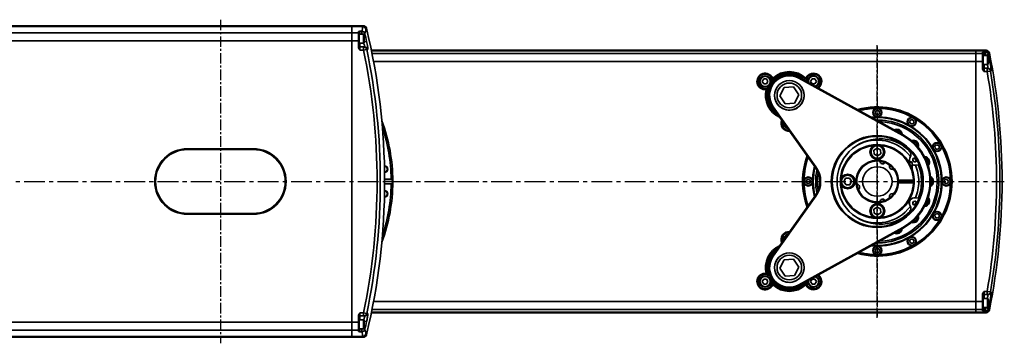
# Model space of a CAD drawing. Header units: millimetres. Extents: x 13873 to 18697, y 1443 to 6366.
# Tile 27 of 27: x 15990 to 16590, y 5765 to 5962. Entities that reach past the tile are written whole.
import ezdxf

# ---------------------------------------------------------------- set-up
doc = ezdxf.new("R2010")
doc.units = ezdxf.units.MM
doc.linetypes.add('CENTER', pattern=[10.16, 6.35, -1.27, 1.27, -1.27])
doc.linetypes.add('CENTERX2', pattern=[20.32, 12.7, -2.54, 2.54, -2.54])

msp = doc.modelspace()

# ---------------------------------------------------------------- linework, layer by layer
at = {"linetype": 'CENTER'}
for p, q in [((16112.66, 5962.01), (16112.66, 5764.68)), ((16512.66, 5780.19), (16512.66, 5946.5)), ((16512.66, 5945.58), (16512.66, 5781.11))]:
    msp.add_line(p, q, dxfattribs=at)
at = {"linetype": 'Continuous', "lineweight": 35}
for p, q in [((15798.82, 5958.35), (16192.66, 5958.35)), ((16192.66, 5957.76), (15799.13, 5957.76)), ((15800.14, 5954), (16192.66, 5954)), ((16199.48, 5958.35), (16192.66, 5958.35)), ((16192.66, 5958.35), (16192.66, 5957.76)), ((16199.34, 5957.76), (16192.66, 5957.76)), ((16192.66, 5957.76), (16192.66, 5954)), ((16196.66, 5954), (16192.66, 5954)), ((16192.66, 5954), (16192.66, 5949.06)), ((16196.66, 5954), (16196.66, 5954.65)), ((16196.66, 5949.06), (16196.66, 5954)), ((16197.66, 5954.99), (16198.71, 5954.99)), ((16197.66, 5954.99), (16197.66, 5953.1)), ((16198.71, 5953.1), (16198.71, 5954.99)), ((16199.34, 5957.76), (16199.48, 5958.35)), ((16199.48, 5958.35), (16199.64, 5958.35)), ((16201.43, 5956.81), (16201.28, 5956.25)), ((16201.59, 5956.81), (16201.43, 5956.81)), ((16192.66, 5949.06), (15800.16, 5949.06)), ((16196.66, 5949.06), (16192.66, 5949.06)), ((16192.66, 5949.06), (16192.66, 5777.64)), ((16197.16, 5953.1), (16196.66, 5953.1)), ((16196.66, 5945.58), (16196.66, 5949.06)), ((16199.86, 5953.1), (16197.16, 5953.1)), ((16197.16, 5947.6), (16197.16, 5953.1)), ((16197.16, 5953.1), (16197.16, 5951.4)), ((16197.16, 5951.4), (16197.16, 5947.6)), ((16200.65, 5953.47), (16199.06, 5953.1)), ((16200.16, 5952.8), (16199.86, 5953.1)), ((16199.86, 5947.6), (16199.86, 5953.1)), ((16199.86, 5947.6), (16200.16, 5947.9)), ((16200.16, 5952.8), (16200.16, 5947.9)), ((16201.71, 5948.77), (16200.16, 5948.43)), ((16196.66, 5947.6), (16197.16, 5947.6)), ((16197.16, 5947.6), (16199.86, 5947.6)), ((16197.66, 5947.6), (16197.66, 5945.35)), ((16197.66, 5945.35), (16197.66, 5943.35)), ((16197.66, 5945.35), (16199.88, 5945.35)), ((16199.88, 5943.35), (16197.66, 5943.35)), ((16199.88, 5943.35), (16199.88, 5945.35)), ((16199.88, 5945.35), (16200.32, 5945.35)), ((16201.82, 5943.75), (16199.88, 5943.35)), ((16202.27, 5943.75), (16201.82, 5943.75)), ((16204.58, 5943.35), (16572.66, 5943.35)), ((16572.66, 5942.96), (16204.66, 5942.96)), ((16578.76, 5943.35), (16572.66, 5943.35)), ((16572.66, 5943.35), (16572.66, 5942.96)), ((16578.61, 5942.96), (16572.66, 5942.96)), ((16572.66, 5942.96), (16572.66, 5941.39)), ((16576.66, 5941.39), (16576.66, 5942.04)), ((16577.66, 5942.31), (16578.47, 5942.31)), ((16577.66, 5942.31), (16577.66, 5940.33)), ((16578.47, 5940.33), (16578.47, 5942.31)), ((16578.61, 5942.96), (16578.76, 5943.35)), ((16578.76, 5943.35), (16578.94, 5943.35)), ((16204.97, 5941.39), (16572.66, 5941.39)), ((16572.66, 5936.43), (16205.93, 5936.43)), ((16576.66, 5941.39), (16572.66, 5941.39)), ((16572.66, 5941.39), (16572.66, 5936.43)), ((16576.66, 5936.43), (16572.66, 5936.43)), ((16572.66, 5936.43), (16572.66, 5790.26)), ((16576.66, 5936.43), (16576.66, 5941.39)), ((16576.66, 5940.33), (16577.66, 5940.33)), ((16577.16, 5940.1), (16576.66, 5940.1)), ((16576.66, 5932.58), (16576.66, 5936.43)), ((16579.86, 5940.1), (16577.16, 5940.1)), ((16577.16, 5934.6), (16577.16, 5940.1)), ((16577.16, 5940.1), (16577.16, 5938.4)), ((16577.16, 5938.4), (16577.16, 5934.6)), ((16578.47, 5940.33), (16577.66, 5940.33)), ((16577.66, 5940.33), (16577.66, 5940.1)), ((16578.47, 5940.33), (16580.43, 5940.72)), ((16578.51, 5940.1), (16578.47, 5940.33)), ((16580.16, 5939.8), (16579.86, 5940.1)), ((16579.86, 5934.6), (16579.86, 5940.1)), ((16580.16, 5939.8), (16580.16, 5934.9)), ((16580.16, 5936), (16581.29, 5936.21)), ((16580.72, 5941.74), (16580.57, 5941.37)), ((16580.91, 5941.74), (16580.72, 5941.74)), ((16576.66, 5934.6), (16577.16, 5934.6)), ((16577.16, 5934.6), (16579.86, 5934.6)), ((16577.66, 5934.6), (16577.66, 5932.35)), ((16577.66, 5932.35), (16577.66, 5930.35)), ((16577.66, 5932.35), (16579.59, 5932.35)), ((16579.59, 5930.35), (16577.66, 5930.35)), ((16579.59, 5930.35), (16579.59, 5932.35)), ((16579.59, 5932.35), (16579.95, 5932.35)), ((16579.59, 5930.35), (16581.56, 5930.68)), ((16579.86, 5934.6), (16580.16, 5934.9)), ((16581.91, 5930.68), (16581.56, 5930.68)), ((16442.65, 5924.35), (16443.51, 5925.85)), ((16443.51, 5922.85), (16442.65, 5924.35)), ((16443.51, 5925.85), (16445.25, 5925.85)), ((16445.25, 5925.85), (16446.11, 5924.35)), ((16446.11, 5924.35), (16445.25, 5922.85)), ((16449.18, 5925.73), (16448.78, 5925.3)), ((16449, 5926.25), (16449.18, 5925.73)), ((16464.91, 5926.35), (16465.15, 5926.78)), ((16528.16, 5891.34), (16464.91, 5926.35)), ((16465.15, 5926.78), (16528.4, 5891.78)), ((16469.02, 5925.73), (16469.2, 5926.25)), ((16469.43, 5925.3), (16469.02, 5925.73)), ((16472.09, 5924.35), (16472.96, 5925.85)), ((16472.96, 5922.85), (16472.09, 5924.35)), ((16472.96, 5925.85), (16474.69, 5925.85)), ((16474.69, 5925.85), (16475.56, 5924.35)), ((16475.56, 5924.35), (16474.69, 5922.85)), ((16445.25, 5922.85), (16443.51, 5922.85)), ((16445.59, 5919.49), (16445.04, 5919.39)), ((16445.75, 5920.06), (16445.59, 5919.49)), ((16455.94, 5920.68), (16453.34, 5915.53)), ((16461.71, 5921), (16455.94, 5920.68)), ((16464.87, 5916.16), (16461.71, 5921)), ((16474.69, 5922.85), (16472.96, 5922.85)), ((16453.34, 5915.53), (16456.49, 5910.69)), ((16462.26, 5911.01), (16464.87, 5916.16)), ((16449.32, 5908.9), (16448.91, 5908.61)), ((16474.89, 5872.03), (16448.91, 5908.61)), ((16449.32, 5908.9), (16475.3, 5872.32)), ((16456.49, 5910.69), (16462.26, 5911.01)), ((16511.37, 5906), (16512.58, 5906.79)), ((16511.45, 5904.56), (16511.37, 5906)), ((16512.58, 5906.79), (16513.87, 5906.14)), ((16513.87, 5906.14), (16513.95, 5904.69)), ((16512.74, 5903.9), (16511.45, 5904.56)), ((16513.95, 5904.69), (16512.74, 5903.9)), ((16532.22, 5899.64), (16532.87, 5900.93)), ((16532.87, 5900.93), (16534.31, 5901.01)), ((16534.31, 5901.01), (16535.1, 5899.8)), ((16535.1, 5899.8), (16534.45, 5898.51)), ((16524.07, 5894.39), (16523.8, 5894.33)), ((16533.01, 5898.43), (16532.22, 5899.64)), ((16534.45, 5898.51), (16533.01, 5898.43)), ((16528.4, 5891.78), (16528.16, 5891.34)), ((16092.66, 5882.85), (16092.66, 5883.35)), ((16092.66, 5883.35), (16132.66, 5883.35)), ((16132.66, 5882.85), (16092.66, 5882.85)), ((16132.66, 5883.35), (16132.66, 5882.85)), ((16512.54, 5883.65), (16510.6, 5882.39)), ((16510.6, 5882.39), (16510.73, 5880.08)), ((16514.6, 5882.61), (16512.54, 5883.65)), ((16514.72, 5880.3), (16514.6, 5882.61)), ((16535.09, 5887.66), (16534.2, 5887.69)), ((16547.75, 5885), (16548.96, 5885.79)), ((16547.83, 5883.56), (16547.75, 5885)), ((16549.12, 5882.9), (16547.83, 5883.56)), ((16548.96, 5885.79), (16550.24, 5885.14)), ((16550.32, 5883.69), (16549.12, 5882.9)), ((16550.24, 5885.14), (16550.32, 5883.69)), ((16510.73, 5880.08), (16512.79, 5879.04)), ((16512.79, 5879.04), (16514.72, 5880.3)), ((16534.23, 5876.47), (16534.81, 5875.46)), ((16535.36, 5877.75), (16536.49, 5875.82)), ((16542.68, 5877.23), (16541.87, 5877.59)), ((16475.3, 5872.32), (16474.89, 5872.03)), ((16516.38, 5875.13), (16516.42, 5874.16)), ((16533.41, 5875.35), (16531.7, 5875.35)), ((16533.91, 5874.85), (16532, 5874.85)), ((16533.91, 5874.85), (16533.41, 5875.35)), ((16533.91, 5870.74), (16533.91, 5874.85)), ((16535.9, 5873.3), (16538.18, 5873.59)), ((16212.66, 5864.85), (16216.65, 5864.85)), ((16469.22, 5863.27), (16469.87, 5864.55)), ((16469.87, 5864.55), (16471.31, 5864.63)), ((16471.31, 5864.63), (16472.1, 5863.43)), ((16493.4, 5865.28), (16492.36, 5863.22)), ((16495.71, 5865.41), (16493.4, 5865.28)), ((16496.97, 5863.47), (16495.71, 5865.41)), ((16525.64, 5864.1), (16525.14, 5864.1)), ((16534.65, 5864.1), (16525.64, 5864.1)), ((16527.16, 5864.1), (16527.16, 5862.6)), ((16532.16, 5862.6), (16532.16, 5864.1)), ((16534.65, 5862.6), (16534.65, 5864.1)), ((16534.65, 5864.1), (16535.15, 5864.1)), ((16545.71, 5864.69), (16545.1, 5865.33)), ((16553.22, 5863.27), (16553.87, 5864.55)), ((16553.87, 5864.55), (16555.31, 5864.63)), ((16555.31, 5864.63), (16556.1, 5863.43)), ((16217.66, 5863.35), (16212.66, 5863.35)), ((16216.65, 5861.85), (16212.66, 5861.85)), ((16470.01, 5862.06), (16469.22, 5863.27)), ((16471.45, 5862.14), (16470.01, 5862.06)), ((16472.1, 5863.43), (16471.45, 5862.14)), ((16492.36, 5863.22), (16493.62, 5861.29)), ((16493.62, 5861.29), (16495.93, 5861.41)), ((16495.93, 5861.41), (16496.97, 5863.47)), ((16525.14, 5862.6), (16525.64, 5862.6)), ((16525.64, 5862.6), (16534.65, 5862.6)), ((16535.15, 5862.6), (16534.65, 5862.6)), ((16554.01, 5862.06), (16553.22, 5863.27)), ((16555.45, 5862.14), (16554.01, 5862.06)), ((16556.1, 5863.43), (16555.45, 5862.14)), ((16448.91, 5818.08), (16474.89, 5854.66)), ((16475.3, 5854.37), (16449.32, 5817.79)), ((16475.3, 5854.37), (16474.89, 5854.66)), ((16516.41, 5852.52), (16516.37, 5851.5)), ((16532.16, 5850.84), (16532.16, 5852.12)), ((16538.18, 5853.1), (16535.9, 5853.39)), ((16543.71, 5851.94), (16543.39, 5852.76)), ((16512.54, 5847.65), (16510.6, 5846.39)), ((16510.6, 5846.39), (16510.73, 5844.08)), ((16514.6, 5846.61), (16512.54, 5847.65)), ((16514.72, 5844.3), (16514.6, 5846.61)), ((16531.03, 5850.35), (16531.67, 5850.35)), ((16531.36, 5850.84), (16532.16, 5850.84)), ((16531.67, 5850.35), (16532.16, 5850.84)), ((16534.81, 5851.23), (16534.23, 5850.22)), ((16536.49, 5850.87), (16535.36, 5848.94)), ((16092.66, 5843.85), (16132.66, 5843.85)), ((16092.66, 5843.85), (16092.66, 5843.35)), ((16132.66, 5843.35), (16092.66, 5843.35)), ((16132.66, 5843.35), (16132.66, 5843.85)), ((16510.73, 5844.08), (16512.79, 5843.04)), ((16512.79, 5843.04), (16514.72, 5844.3)), ((16536.98, 5840.92), (16537, 5841.81)), ((16547.75, 5843), (16548.96, 5843.79)), ((16547.83, 5841.56), (16547.75, 5843)), ((16549.12, 5840.9), (16547.83, 5841.56)), ((16548.96, 5843.79), (16550.24, 5843.14)), ((16550.32, 5841.69), (16549.12, 5840.9)), ((16550.24, 5843.14), (16550.32, 5841.69)), ((16464.91, 5800.35), (16528.16, 5835.35)), ((16528.4, 5834.91), (16465.15, 5799.91)), ((16526.55, 5833.32), (16526.89, 5834.08)), ((16528.4, 5834.91), (16528.16, 5835.35)), ((16532.22, 5826.89), (16532.87, 5828.18)), ((16532.87, 5828.18), (16534.31, 5828.26)), ((16534.31, 5828.26), (16535.1, 5827.05)), ((16511.37, 5822), (16512.58, 5822.79)), ((16511.45, 5820.56), (16511.37, 5822)), ((16512.58, 5822.79), (16513.87, 5822.14)), ((16513.87, 5822.14), (16513.95, 5820.69)), ((16533.01, 5825.68), (16532.22, 5826.89)), ((16534.45, 5825.76), (16533.01, 5825.68)), ((16535.1, 5827.05), (16534.45, 5825.76)), ((16448.91, 5818.08), (16449.32, 5817.79)), ((16461.71, 5816), (16455.94, 5815.68)), ((16464.87, 5811.16), (16461.71, 5816)), ((16512.74, 5819.9), (16511.45, 5820.56)), ((16513.95, 5820.69), (16512.74, 5819.9)), ((16455.94, 5815.68), (16453.34, 5810.53)), ((16453.34, 5810.53), (16456.49, 5805.69)), ((16462.26, 5806.01), (16464.87, 5811.16)), ((16442.65, 5802.35), (16443.51, 5803.85)), ((16443.51, 5803.85), (16445.25, 5803.85)), ((16445.59, 5807.2), (16445.04, 5807.3)), ((16445.25, 5803.85), (16446.11, 5802.35)), ((16445.59, 5807.2), (16445.75, 5806.63)), ((16456.49, 5805.69), (16462.26, 5806.01)), ((16472.09, 5802.35), (16472.96, 5803.85)), ((16472.96, 5803.85), (16474.69, 5803.85)), ((16474.69, 5803.85), (16475.56, 5802.35)), ((16443.51, 5800.85), (16442.65, 5802.35)), ((16445.25, 5800.85), (16443.51, 5800.85)), ((16446.11, 5802.35), (16445.25, 5800.85)), ((16448.78, 5801.39), (16449.18, 5800.96)), ((16449, 5800.44), (16449.18, 5800.96)), ((16465.15, 5799.91), (16464.91, 5800.35)), ((16469.02, 5800.96), (16469.43, 5801.39)), ((16469.02, 5800.96), (16469.2, 5800.44)), ((16472.96, 5800.85), (16472.09, 5802.35)), ((16474.69, 5800.85), (16472.96, 5800.85)), ((16475.56, 5802.35), (16474.69, 5800.85)), ((16576.66, 5790.26), (16576.66, 5794.11)), ((16577.16, 5792.1), (16576.66, 5792.1)), ((16579.86, 5792.1), (16577.16, 5792.1)), ((16577.16, 5786.6), (16577.16, 5792.1)), ((16577.16, 5792.1), (16577.16, 5790.4)), ((16577.66, 5796.35), (16579.59, 5796.35)), ((16577.66, 5796.35), (16577.66, 5794.35)), ((16579.59, 5794.35), (16577.66, 5794.35)), ((16577.66, 5794.35), (16577.66, 5792.1)), ((16579.59, 5794.35), (16579.59, 5796.35)), ((16579.59, 5796.35), (16581.56, 5796.01)), ((16579.95, 5794.35), (16579.59, 5794.35)), ((16580.16, 5791.8), (16579.86, 5792.1)), ((16579.86, 5786.6), (16579.86, 5792.1)), ((16581.56, 5796.01), (16581.91, 5796.01)), ((16205.93, 5790.26), (16572.66, 5790.26)), ((16576.66, 5790.26), (16572.66, 5790.26)), ((16572.66, 5790.26), (16572.66, 5785.3)), ((16576.66, 5785.3), (16576.66, 5790.26)), ((16576.66, 5786.6), (16577.16, 5786.6)), ((16576.66, 5786.36), (16577.66, 5786.36)), ((16577.16, 5790.4), (16577.16, 5786.6)), ((16577.16, 5786.6), (16579.86, 5786.6)), ((16577.66, 5786.6), (16577.66, 5786.36)), ((16577.66, 5786.36), (16577.66, 5784.38)), ((16577.66, 5786.36), (16578.47, 5786.36)), ((16578.47, 5786.36), (16578.51, 5786.6)), ((16578.47, 5784.38), (16578.47, 5786.36)), ((16580.43, 5785.97), (16578.47, 5786.36)), ((16579.86, 5786.6), (16580.16, 5786.9)), ((16580.16, 5791.8), (16580.16, 5786.9)), ((16581.29, 5790.48), (16580.16, 5790.69)), ((16196.66, 5777.64), (16196.66, 5781.11)), ((16197.66, 5783.35), (16199.88, 5783.35)), ((16197.66, 5783.35), (16197.66, 5781.35)), ((16199.88, 5781.35), (16197.66, 5781.35)), ((16197.66, 5781.35), (16197.66, 5779.1)), ((16201.82, 5782.94), (16199.88, 5783.35)), ((16199.88, 5781.35), (16199.88, 5783.35)), ((16200.32, 5781.35), (16199.88, 5781.35)), ((16201.82, 5782.94), (16202.27, 5782.94)), ((16572.66, 5783.35), (16204.58, 5783.35)), ((16204.66, 5783.73), (16572.66, 5783.73)), ((16572.66, 5785.3), (16204.97, 5785.3)), ((16576.66, 5785.3), (16572.66, 5785.3)), ((16572.66, 5785.3), (16572.66, 5783.73)), ((16578.61, 5783.73), (16572.66, 5783.73)), ((16572.66, 5783.73), (16572.66, 5783.35)), ((16578.76, 5783.35), (16572.66, 5783.35)), ((16576.66, 5784.65), (16576.66, 5785.3)), ((16578.47, 5784.38), (16577.66, 5784.38)), ((16578.76, 5783.35), (16578.61, 5783.73)), ((16578.94, 5783.35), (16578.76, 5783.35)), ((16580.57, 5785.33), (16580.72, 5784.95)), ((16580.72, 5784.95), (16580.91, 5784.95)), ((15800.16, 5777.64), (16192.66, 5777.64)), ((16192.66, 5777.64), (16192.66, 5772.69)), ((16196.66, 5777.64), (16192.66, 5777.64)), ((16197.16, 5779.1), (16196.66, 5779.1)), ((16196.66, 5772.69), (16196.66, 5777.64)), ((16199.86, 5779.1), (16197.16, 5779.1)), ((16197.16, 5773.6), (16197.16, 5779.1)), ((16197.16, 5779.1), (16197.16, 5777.4)), ((16197.16, 5777.4), (16197.16, 5773.6)), ((16200.16, 5778.8), (16199.86, 5779.1)), ((16199.86, 5773.6), (16199.86, 5779.1)), ((16199.86, 5773.6), (16200.16, 5773.9)), ((16200.16, 5778.8), (16200.16, 5773.9)), ((16200.16, 5778.26), (16201.71, 5777.92)), ((16192.66, 5768.35), (15798.82, 5768.35)), ((15799.13, 5768.93), (16192.66, 5768.93)), ((16192.66, 5772.69), (15800.14, 5772.69)), ((16196.66, 5772.69), (16192.66, 5772.69)), ((16192.66, 5772.69), (16192.66, 5768.93)), ((16199.34, 5768.93), (16192.66, 5768.93)), ((16192.66, 5768.93), (16192.66, 5768.35)), ((16199.48, 5768.35), (16192.66, 5768.35)), ((16196.66, 5773.6), (16197.16, 5773.6)), ((16196.66, 5772.04), (16196.66, 5772.69)), ((16197.16, 5773.6), (16199.86, 5773.6)), ((16197.66, 5773.6), (16197.66, 5771.7)), ((16198.71, 5771.7), (16197.66, 5771.7)), ((16198.71, 5771.7), (16198.71, 5773.6)), ((16199.06, 5773.6), (16200.65, 5773.23)), ((16199.48, 5768.35), (16199.34, 5768.93)), ((16199.64, 5768.35), (16199.48, 5768.35)), ((16201.28, 5770.44), (16201.43, 5769.88)), ((16201.43, 5769.88), (16201.59, 5769.88))]:
    msp.add_line(p, q, dxfattribs=at)
at = {"color": 4, "linetype": 'CENTERX2'}
msp.add_line((15485.12, 5863.35), (16590.01, 5863.35), dxfattribs=at)
at = {"linetype": 'Continuous', "lineweight": 35, "flags": 128}
for points in [[(16511.79, 5902.74), (16510.79, 5902.7), (16508.91, 5902.57)], [(16524.53, 5895.24), (16523.47, 5895.06), (16522.92, 5894.81)], [(16534.58, 5888.52), (16533.53, 5888.34), (16533.46, 5888.32)], [(16533.92, 5887.93), (16534.14, 5887.98), (16535.15, 5887.96)], [(16535.48, 5877.77), (16535.96, 5877.68), (16536.22, 5877.53)], [(16541.71, 5877.93), (16541.93, 5877.89), (16542.85, 5877.48)], [(16525.64, 5862.59), (16525.66, 5863.35), (16525.64, 5864.1)], [(16526.14, 5864.1), (16526.16, 5863.35), (16526.14, 5862.6)], [(16535.15, 5864.1), (16535.16, 5863.35), (16535.15, 5862.6)], [(16545.08, 5865.7), (16545.27, 5865.58), (16545.96, 5864.85)], [(16543.51, 5853.12), (16543.64, 5852.93), (16544.01, 5851.99)], [(16537.25, 5842.09), (16537.3, 5841.87), (16537.27, 5840.86)], [(16527.25, 5834.3), (16527.2, 5834.08), (16526.8, 5833.15)], [(16508.91, 5824.12), (16510.79, 5823.99), (16511.79, 5823.96)]]:
    msp.add_lwpolyline(points, dxfattribs=at)
at = {"linetype": 'Continuous', "lineweight": 35}
for centre, radius in [((16444.38, 5924.35), 4.5), ((16444.38, 5924.35), 3.5), ((16444.38, 5924.35), 3.15), ((16459.1, 5915.85), 9), ((16459.1, 5915.85), 7.5), ((16512.66, 5905.35), 2.75), ((16512.66, 5905.35), 2.45), ((16533.66, 5899.72), 2.75), ((16533.66, 5899.72), 2.45), ((16512.66, 5863.35), 28), ((16512.66, 5863.35), 27.5), ((16512.66, 5881.35), 4.5), ((16512.66, 5881.35), 4.25), ((16512.66, 5881.35), 3.82), ((16549.04, 5884.35), 2.75), ((16549.04, 5884.35), 2.45), ((16512.66, 5863.35), 9), ((16470.66, 5863.35), 2.75), ((16470.66, 5863.35), 2.45), ((16494.66, 5863.35), 4.5), ((16494.66, 5863.35), 4.25), ((16494.66, 5863.35), 3.82), ((16554.66, 5863.35), 2.75), ((16554.66, 5863.35), 2.45), ((16512.66, 5845.35), 4.5), ((16512.66, 5845.35), 4.25), ((16512.66, 5845.35), 3.82), ((16549.04, 5842.35), 2.75), ((16549.04, 5842.35), 2.45), ((16533.66, 5826.97), 2.75), ((16533.66, 5826.97), 2.45), ((16512.66, 5821.35), 2.75), ((16512.66, 5821.35), 2.45), ((16459.1, 5810.85), 9), ((16459.1, 5810.85), 7.5), ((16444.38, 5802.35), 4.5), ((16444.38, 5802.35), 3.5), ((16444.38, 5802.35), 3.15)]:
    msp.add_circle(centre, radius, dxfattribs=at)
for centre, radius, start, end in [((16189.68, 5958.5), 9.68, 338.77731, 355.66927), ((16198.69, 5952.98), 2.01, 14.02477, 89.59078), ((16199.34, 5955.76), 2, 14.10189, 90.11432), ((16199.48, 5956.35), 2, 13.49819, 89.99171), ((16199.64, 5956.35), 2, 13.51314, 90), ((16191.58, 5956.99), 9.73, 338.77731, 355.66927), ((15812.66, 5863.35), 400, 0.00007, 13.51314), ((15812.66, 5863.35), 398.31, 12.38453, 13.0765), ((16197.66, 5946.35), 1, 180, 270), ((16199.87, 5943.36), 1.99, 11.35581, 89.85482), ((15812.66, 5863.35), 395.39, 348.32666, 11.67334), ((16200.32, 5943.35), 1.99, 11.39631, 89.87947), ((15812.66, 5863.35), 397.38, 348.32666, 11.67334), ((16572.26, 5944.02), 6.44, 344.61452, 350.49122), ((16578.46, 5940.31), 2.01, 11.73433, 89.86134), ((16578.61, 5940.96), 2, 11.7478, 89.9823), ((16578.76, 5941.35), 2, 11.28576, 89.99014), ((16578.94, 5941.35), 2, 11.30197, 90), ((16574.18, 5942.43), 6.47, 344.61452, 350.49122), ((16188.66, 5863.35), 399.33, 10.51342, 11.17183), ((16188.66, 5863.35), 400, 0.00007, 11.30197), ((16459.1, 5915.85), 14.5, 45.85262, 134.14738), ((16459.1, 5915.85), 14, 44.89767, 135.10233), ((16577.66, 5933.35), 1, 180, 270), ((16579.59, 5930.35), 1.99, 9.57011, 89.92073), ((16188.66, 5863.35), 396.63, 350.27477, 9.72523), ((16579.94, 5930.35), 2, 9.601, 89.94097), ((16188.66, 5863.35), 398.62, 350.27477, 9.72523), ((16444.38, 5924.35), 5, 22.38923, 277.61077), ((16459.1, 5915.85), 12.5, 61.03901, 215.38745), ((16459.1, 5915.85), 12, 61.03901, 215.38745), ((16473.82, 5924.35), 5, 306.6345, 157.61077), ((16473.82, 5924.35), 4.5, 303.71096, 178.36705), ((16473.82, 5924.35), 3.5, 60, 187.21386), ((16473.82, 5924.35), 3.15, 60, 192.022), ((16473.82, 5924.35), 3.15, 290.05602, 60), ((16473.82, 5924.35), 3.5, 294.86415, 60), ((16459.1, 5915.85), 14.5, 165.85262, 245.83777), ((16459.1, 5915.85), 14, 164.89767, 242.15295), ((16459.1, 5915.85), 9, 123.15762, 213.15762), ((16459.1, 5915.85), 9, 213.15762, 33.15762), ((16512.66, 5863.35), 45.5, 0, 105.45431), ((16512.66, 5863.35), 45, 270, 104.80075), ((16512.66, 5863.35), 44.6, 91.18593, 104.26152), ((16512.66, 5863.35), 44.6, 61.18593, 88.81407), ((16112.66, 5863.35), 105, 0.1682, 20.5916), ((16459.1, 5898.85), 5, 157.46395, 273.31095), ((16459.1, 5898.85), 4.5, 161.54849, 269.22642), ((16512.66, 5863.35), 39, 265.40368, 94.59632), ((16512.66, 5863.35), 37.5, 0, 90.96544), ((16512.66, 5863.35), 39.4, 61.26177, 88.73823), ((16512.66, 5863.35), 36.5, 271.88593, 88.11407), ((16512.66, 5863.35), 44.6, 31.18593, 58.81407), ((16112.66, 5863.35), 104, 0.82641, 18.47509), ((16459.1, 5898.85), 3.5, 174.73229, 256.04262), ((16459.1, 5898.85), 3.15, 182.83915, 247.93575), ((16524.53, 5891.99), 2.75, 8.45042, 112.559), ((16524.53, 5891.99), 2.45, 14.87595, 100.65762), ((16524.53, 5891.99), 3.25, 2.51358, 90), ((16512.66, 5863.35), 39.4, 31.26177, 58.73823), ((16514.21, 5863.35), 26.05, 46.47089, 313.52911), ((16512.66, 5863.35), 25.25, 36.88134, 119.57828), ((16512.66, 5863.35), 32, 298.96099, 61.03901), ((16512.66, 5863.35), 32.5, 298.96099, 61.03901), ((16534.58, 5885.27), 3.25, 339.8526, 90), ((16534.58, 5885.27), 2.75, 345.95042, 78.15762), ((16092.66, 5863.35), 20, 90, 270), ((16092.66, 5863.35), 19.5, 90, 270), ((16132.66, 5863.35), 20, 270, 90), ((16132.66, 5863.35), 19.5, 270, 90), ((16512.66, 5863.35), 22.5, 1.91021, 358.08979), ((16512.66, 5863.35), 22, 95.93832, 174.06168), ((16512.66, 5863.35), 22, 1.95364, 84.06168), ((16529.92, 5879.88), 3.25, 328.91962, 46.4709), ((16534.58, 5885.27), 2.45, 350.98271, 78.15762), ((16512.66, 5863.35), 39.4, 1.26177, 28.73823), ((16512.66, 5863.35), 44.6, 1.18593, 28.81407), ((16512.66, 5863.35), 45.5, 159.87408, 200.12592), ((16512.66, 5863.35), 45, 160.31256, 199.68744), ((16512.66, 5863.35), 44.6, 160.67216, 178.81407), ((16512.66, 5863.35), 13, 3.30736, 356.69264), ((16512.66, 5863.35), 12.5, 82.77799, 187.22209), ((16535.48, 5876.52), 3.25, 148.91962, 201.19471), ((16535.48, 5876.52), 1.25, 90, 6.39914), ((16541.3, 5875.21), 3.25, 317.3526, 87.6474), ((16541.3, 5875.21), 2.45, 328.48271, 55.65762), ((16541.3, 5875.21), 2.75, 323.45042, 55.65762), ((16212.66, 5870.85), 2, 0, 93.23184), ((16212.66, 5870.85), 1.65, 0, 93.63433), ((16212.66, 5870.85), 2, 268.9165, 0), ((16212.66, 5870.85), 1.65, 268.51401, 0), ((16512.66, 5863.35), 39.4, 166.22196, 178.73823), ((16512.66, 5863.35), 39, 166.73179, 193.26821), ((16462.66, 5863.35), 15, 324.61255, 35.38745), ((16512.66, 5863.35), 37.5, 169.01186, 190.98814), ((16462.66, 5863.35), 15.5, 324.61255, 35.38745), ((16512.66, 5863.35), 12.5, 67.22208, 82.77799), ((16516.03, 5875.9), 1.8, 184.97849, 325.0216), ((16512.66, 5863.35), 12.5, 52.77792, 67.22208), ((16521.85, 5872.54), 1.8, 154.97842, 295.02152), ((16512.66, 5863.35), 12.5, 37.22202, 52.77792), ((16512.66, 5863.35), 12.5, 322.77799, 37.22202), ((16535.48, 5876.52), 3.25, 241.11809, 277.38014), ((16512.66, 5863.35), 25.25, 0, 23.20295), ((16512.66, 5863.35), 36.5, 171.22223, 188.77777), ((16543.66, 5863.35), 3.25, 294.8526, 65.1474), ((16543.66, 5863.35), 2.75, 300.95042, 33.15762), ((16543.66, 5863.35), 2.45, 305.98271, 33.15762), ((15812.66, 5863.35), 400, 346.48686, 0.00007), ((16112.66, 5863.35), 105, 339.4084, 359.8318), ((16112.66, 5863.35), 104, 341.52491, 359.17359), ((16212.66, 5855.85), 2, 0, 91.0835), ((16112.66, 5863.35), 105, 0, 0.1682), ((16112.66, 5863.35), 105, 359.8318, 0), ((16512.66, 5863.35), 44.6, 181.18593, 199.32784), ((16512.66, 5863.35), 39.4, 181.26177, 193.77804), ((16512.66, 5863.35), 22, 185.93832, 264.06168), ((16512.66, 5863.35), 12.5, 186.96332, 202.77798), ((16500.11, 5859.98), 1.8, 304.97848, 85.02157), ((16512.66, 5863.35), 45.5, 254.54569, 0), ((16512.66, 5863.35), 12.5, 202.77798, 277.22202), ((16512.66, 5863.35), 37.5, 269.03456, 0), ((16512.66, 5863.35), 22, 275.93832, 358.04636), ((16512.66, 5863.35), 25.25, 336.79705, 0), ((16512.66, 5863.35), 39.4, 331.26177, 358.73823), ((16512.66, 5863.35), 44.6, 331.18593, 358.81407), ((16188.66, 5863.35), 400, 348.69803, 0.00007), ((16212.66, 5855.85), 2, 266.76816, 0), ((16212.66, 5855.85), 1.65, 266.36567, 0), ((16212.66, 5855.85), 1.65, 0, 91.48599), ((16516.03, 5850.79), 1.8, 34.97842, 175.02152), ((16512.66, 5863.35), 12.5, 277.22202, 292.77792), ((16512.66, 5863.35), 12.5, 292.77792, 307.22209), ((16521.85, 5854.15), 1.8, 64.97849, 205.02159), ((16512.66, 5863.35), 12.5, 307.22209, 322.77799), ((16535.48, 5850.17), 3.25, 82.61986, 211.08038), ((16541.3, 5851.48), 3.25, 272.3526, 42.6474), ((16541.3, 5851.48), 2.75, 278.45042, 10.65762), ((16541.3, 5851.48), 2.45, 283.48271, 10.65762), ((16512.66, 5863.35), 25.25, 240.42172, 323.11866), ((16529.92, 5846.82), 3.25, 313.52911, 31.08038), ((16535.48, 5850.17), 1.25, 90, 306.39914), ((16535.48, 5850.17), 1.25, 353.60086, 90), ((16512.66, 5863.35), 39.4, 301.26177, 328.73823), ((16534.58, 5841.43), 3.25, 249.8526, 20.1474), ((16534.58, 5841.43), 2.75, 255.95042, 348.15762), ((16534.58, 5841.43), 2.45, 260.98271, 348.15762), ((16512.66, 5863.35), 44.6, 301.18593, 328.81407), ((16524.53, 5834.71), 3.25, 240.43557, 357.6474), ((16459.1, 5827.85), 5, 86.68905, 202.53605), ((16459.1, 5827.85), 4.5, 90.77358, 198.45151), ((16459.1, 5827.85), 3.5, 103.95738, 185.26771), ((16459.1, 5827.85), 3.15, 112.06425, 177.16085), ((16512.66, 5863.35), 39.4, 271.26177, 298.73823), ((16524.53, 5834.71), 2.75, 247.441, 325.65762), ((16524.53, 5834.71), 2.45, 252.79794, 325.65762), ((16459.1, 5810.85), 14.5, 114.16223, 194.14738), ((16459.1, 5810.85), 14, 117.84705, 195.10233), ((16512.66, 5863.35), 44.6, 271.18593, 298.81407), ((16459.1, 5810.85), 12.5, 144.61255, 298.96099), ((16459.1, 5810.85), 12, 144.61255, 298.96099), ((16459.1, 5810.85), 9, 124.20508, 213.15762), ((16512.66, 5863.35), 45, 255.19925, 270), ((16512.66, 5863.35), 44.6, 255.73848, 268.81407), ((16459.1, 5810.85), 9, 213.15762, 33.15762), ((16444.38, 5802.35), 5, 82.38923, 337.61077), ((16473.82, 5802.35), 5, 202.38923, 53.3655), ((16473.82, 5802.35), 3.5, 172.78614, 65.13585), ((16473.82, 5802.35), 3.15, 167.978, 69.94398), ((16473.82, 5802.35), 4.5, 300, 56.28904), ((16459.1, 5810.85), 14.5, 225.85262, 314.14738), ((16459.1, 5810.85), 14, 224.89767, 315.10233), ((16473.82, 5802.35), 4.5, 181.63295, 300), ((16577.66, 5793.35), 1, 90, 180), ((16579.59, 5796.34), 1.99, 270.07927, 350.42989), ((16579.94, 5796.34), 2, 270.05903, 350.399), ((16578.46, 5786.38), 2.01, 270.13866, 348.26567), ((16188.66, 5863.35), 399.33, 348.82817, 349.48658), ((16574.18, 5784.26), 6.47, 9.50878, 15.38548), ((16197.66, 5780.35), 1, 90, 180), ((16199.87, 5783.34), 1.99, 270.14518, 348.64419), ((16200.32, 5783.34), 1.99, 270.12053, 348.60369), ((16572.26, 5782.67), 6.44, 9.50878, 15.38548), ((16578.61, 5785.73), 2, 270.0177, 348.2522), ((16578.76, 5785.34), 2, 270.00986, 348.71424), ((16578.94, 5785.35), 2, 270, 348.69803), ((15812.66, 5863.35), 398.31, 346.9235, 347.61547), ((16198.69, 5773.71), 2.01, 270.40922, 345.97523), ((16189.68, 5768.2), 9.68, 4.33073, 21.22269), ((16199.34, 5770.93), 2, 269.88568, 345.89811), ((16199.48, 5770.34), 2, 270.00829, 346.50181), ((16199.64, 5770.35), 2, 270, 346.48686), ((16191.58, 5769.7), 9.73, 4.33073, 21.22269)]:
    msp.add_arc(centre, radius, start, end, dxfattribs=at)
for centre, start_param, end_param in [((16112.66, 5564.87), 5.70961, 5.715814), ((16112.66, 6161.82), 3.708964, 3.715168)]:
    msp.add_ellipse(centre, major_axis=(0, 355.71), ratio=0.543978, start_param=start_param, end_param=end_param, dxfattribs=at)
for points, knots in [([(16196.66, 5954.65), (16196.69, 5954.69), (16196.78, 5954.8), (16197.27, 5954.91), (16197.61, 5954.98), (16197.66, 5954.99), (16197.66, 5954.99)], [0, 0, 0, 0, 0.283116, 0.90121, 0.996395, 1, 1, 1, 1]), ([(16200.32, 5945.35), (16200.36, 5945.36), (16200.44, 5945.4), (16200.46, 5945.75), (16200.35, 5946.44), (16200.17, 5947.15), (16200.01, 5947.62), (16199.96, 5947.75)], [0, 0, 0, 0, 0.163169, 0.400746, 0.644588, 0.896913, 1, 1, 1, 1]), ([(16201.71, 5948.77), (16201.83, 5948.21), (16202.06, 5947.08), (16202.3, 5945.56), (16202.41, 5944.43), (16202.39, 5943.83), (16202.31, 5943.77), (16202.27, 5943.75)], [0, 0, 0, 0, 0.217729, 0.435644, 0.648979, 0.857556, 1, 1, 1, 1]), ([(16197.66, 5943.35), (16197.66, 5943.35), (16197.61, 5943.41), (16197.27, 5943.9), (16196.78, 5944.6), (16196.69, 5945.35), (16196.66, 5945.58)], [0, 0, 0, 0, 0.003605, 0.09879, 0.716884, 1, 1, 1, 1]), ([(16576.66, 5942.04), (16576.69, 5942.07), (16576.78, 5942.16), (16577.27, 5942.25), (16577.61, 5942.31), (16577.66, 5942.31), (16577.66, 5942.31)], [0, 0, 0, 0, 0.283116, 0.90121, 0.996395, 1, 1, 1, 1]), ([(16581.29, 5936.21), (16581.4, 5935.59), (16581.62, 5934.34), (16581.86, 5932.67), (16581.99, 5931.43), (16582, 5930.77), (16581.94, 5930.71), (16581.91, 5930.68)], [0, 0, 0, 0, 0.21749, 0.435101, 0.649665, 0.860658, 1, 1, 1, 1]), ([(16577.66, 5930.35), (16577.66, 5930.35), (16577.61, 5930.41), (16577.27, 5930.9), (16576.78, 5931.6), (16576.69, 5932.35), (16576.66, 5932.58)], [0, 0, 0, 0, 0.003605, 0.09879, 0.716884, 1, 1, 1, 1]), ([(16579.95, 5932.35), (16579.97, 5932.36), (16580.03, 5932.4), (16580.02, 5932.82), (16579.9, 5933.58), (16579.74, 5934.26), (16579.66, 5934.6)], [0, 0, 0, 0, 0.181896, 0.45678, 0.737252, 1, 1, 1, 1]), ([(16448.84, 5924.03), (16449.06, 5924.35), (16449.83, 5925.39), (16451.56, 5926.77), (16453.87, 5928.07), (16456.32, 5928.83), (16458.78, 5929.12), (16461.24, 5928.95), (16463.73, 5928.31), (16466.1, 5927.12), (16467.8, 5925.92), (16468.54, 5925.02), (16468.71, 5924.82)], [0, 0, 0, 0, 0.051011, 0.171177, 0.288846, 0.401818, 0.508405, 0.614993, 0.727965, 0.845634, 0.9658, 1, 1, 1, 1]), ([(16451.24, 5905.33), (16450.82, 5905.63), (16449.65, 5906.47), (16448.18, 5908.3), (16446.88, 5910.62), (16446.12, 5913.06), (16445.82, 5915.52), (16446.03, 5917.98), (16446.37, 5919.72), (16446.79, 5920.57), (16446.83, 5920.65)], [0, 0, 0, 0, 0.09142, 0.249867, 0.405022, 0.553985, 0.694528, 0.835072, 0.984034, 1, 1, 1, 1]), ([(16528.64, 5884.84), (16529.71, 5884.08), (16531.36, 5882.92), (16532.57, 5881.32), (16532.98, 5880.77)], [0, 0, 0, 0, 0.656039, 1, 1, 1, 1]), ([(16537.55, 5873.51), (16537.59, 5873.42), (16538.36, 5871.76), (16539.27, 5868.35), (16539.47, 5864.98), (16539.56, 5863.35)], [0, 0, 0, 0, 0.02789, 0.528079, 1, 1, 1, 1]), ([(16539.56, 5863.35), (16539.47, 5861.71), (16539.27, 5858.34), (16538.36, 5854.93), (16537.59, 5853.27), (16537.55, 5853.18)], [0, 0, 0, 0, 0.471921, 0.97211, 1, 1, 1, 1]), ([(16533.06, 5846.02), (16532.62, 5845.44), (16531.26, 5843.64), (16529.41, 5842.34), (16528.16, 5841.46)], [0, 0, 0, 0, 0.3243737, 1, 1, 1, 1]), ([(16446.88, 5806), (16446.66, 5806.56), (16446.15, 5807.86), (16445.86, 5810.07), (16445.93, 5812.54), (16446.5, 5815.03), (16447.57, 5817.48), (16449.19, 5819.64), (16450.49, 5821.01), (16451.31, 5821.49), (16451.35, 5821.51)], [0, 0, 0, 0, 0.102522, 0.241249, 0.379977, 0.527014, 0.680165, 0.836565, 0.992965, 1, 1, 1, 1]), ([(16468.81, 5801.93), (16468.22, 5801.34), (16466.99, 5800.12), (16464.74, 5798.82), (16462.33, 5797.96), (16459.88, 5797.6), (16457.41, 5797.68), (16454.91, 5798.24), (16452.49, 5799.33), (16450.39, 5800.78), (16449.33, 5802.03), (16448.86, 5802.58)], [0, 0, 0, 0, 0.110458, 0.227956, 0.340765, 0.447198, 0.553631, 0.66644, 0.783939, 0.903931, 1, 1, 1, 1]), ([(16576.66, 5794.11), (16576.69, 5794.34), (16576.78, 5795.09), (16577.27, 5795.79), (16577.61, 5796.28), (16577.66, 5796.34), (16577.66, 5796.35)], [0, 0, 0, 0, 0.283116, 0.90121, 0.996395, 1, 1, 1, 1]), ([(16579.66, 5792.1), (16579.72, 5792.32), (16579.86, 5792.91), (16579.99, 5793.65), (16580.05, 5794.24), (16579.98, 5794.31), (16579.95, 5794.35)], [0, 0, 0, 0, 0.175866, 0.451257, 0.725532, 1, 1, 1, 1]), ([(16581.91, 5796.01), (16581.95, 5795.95), (16582.01, 5795.83), (16581.96, 5794.91), (16581.8, 5793.55), (16581.56, 5791.99), (16581.37, 5790.94), (16581.29, 5790.48)], [0, 0, 0, 0, 0.209815, 0.419653, 0.62928, 0.841011, 1, 1, 1, 1]), ([(16196.66, 5781.11), (16196.69, 5781.34), (16196.78, 5782.09), (16197.27, 5782.79), (16197.61, 5783.28), (16197.66, 5783.34), (16197.66, 5783.35)], [0, 0, 0, 0, 0.283116, 0.90121, 0.996395, 1, 1, 1, 1]), ([(16199.98, 5778.98), (16200, 5779.02), (16200.12, 5779.39), (16200.29, 5780.02), (16200.44, 5780.76), (16200.47, 5781.25), (16200.37, 5781.31), (16200.32, 5781.35)], [0, 0, 0, 0, 0.034898, 0.280654, 0.520428, 0.759746, 1, 1, 1, 1]), ([(16202.27, 5782.94), (16202.32, 5782.89), (16202.41, 5782.79), (16202.39, 5781.96), (16202.25, 5780.74), (16202.01, 5779.33), (16201.8, 5778.35), (16201.71, 5777.92)], [0, 0, 0, 0, 0.208112, 0.416287, 0.623477, 0.832884, 1, 1, 1, 1]), ([(16577.66, 5784.38), (16577.66, 5784.38), (16577.61, 5784.39), (16577.27, 5784.45), (16576.78, 5784.53), (16576.69, 5784.62), (16576.66, 5784.65)], [0, 0, 0, 0, 0.003605, 0.09879, 0.716884, 1, 1, 1, 1]), ([(16197.66, 5771.7), (16197.66, 5771.7), (16197.61, 5771.71), (16197.27, 5771.78), (16196.78, 5771.89), (16196.69, 5772), (16196.66, 5772.04)], [0, 0, 0, 0, 0.003605, 0.09879, 0.716884, 1, 1, 1, 1])]:
    msp.add_open_spline(points, degree=3, knots=knots, dxfattribs=at)

doc.saveas('drawing.dxf')
